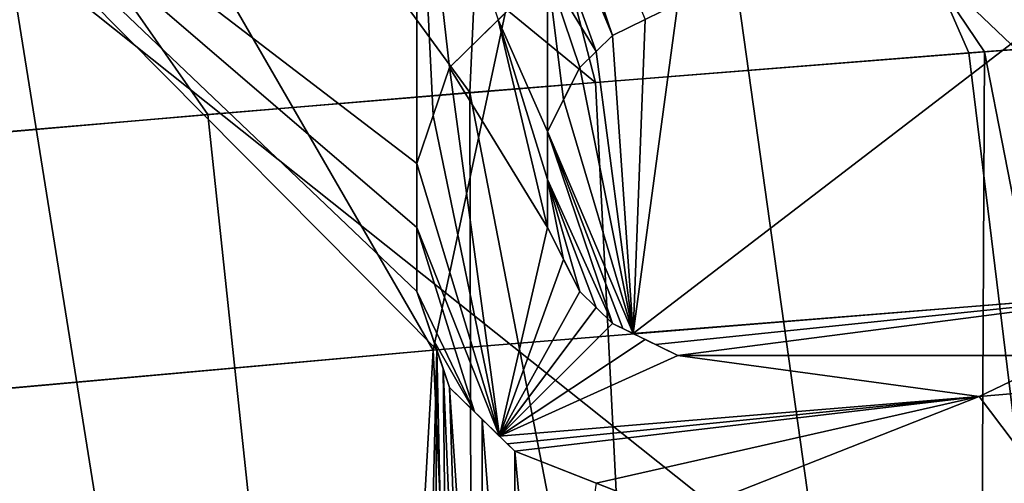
# Model space of a CAD drawing. Header units: millimetres. Extents: x -65 to 65, y -82 to 87.
# Tile 94 of 223: x -14.319 to -12.394, y 2.688 to 3.593. Entities that reach past the tile are written whole.
import ezdxf

# ---------------------------------------------------------------- set-up
doc = ezdxf.new("R2010")
doc.units = ezdxf.units.MM
doc.header["$LTSCALE"] = 101.851852
for name, color, linetype in [('10', 7, 'CONTINUOUS'), ('13', 7, 'CONTINUOUS'), ('14', 7, 'CONTINUOUS'), ('226', 7, 'CONTINUOUS'), ('227', 7, 'CONTINUOUS'), ('267', 7, 'CONTINUOUS'), ('268', 7, 'CONTINUOUS'), ('269', 7, 'CONTINUOUS'), ('270', 7, 'CONTINUOUS'), ('271', 7, 'CONTINUOUS'), ('272', 7, 'CONTINUOUS'), ('273', 7, 'CONTINUOUS'), ('274', 7, 'CONTINUOUS'), ('277', 7, 'CONTINUOUS'), ('278', 7, 'CONTINUOUS'), ('279', 7, 'CONTINUOUS'), ('280', 7, 'CONTINUOUS'), ('281', 7, 'CONTINUOUS'), ('282', 7, 'CONTINUOUS'), ('3', 7, 'CONTINUOUS'), ('470', 7, 'CONTINUOUS'), ('471', 7, 'CONTINUOUS'), ('472', 7, 'CONTINUOUS'), ('473', 7, 'CONTINUOUS'), ('474', 7, 'CONTINUOUS')]:
    doc.layers.add(name, color=color, linetype=linetype)

msp = doc.modelspace()

# ---------------------------------------------------------------- linework, layer by layer
at = {"layer": '10', "color": 7, "linetype": 'CONTINUOUS', "true_color": 0xebebeb}
for points in [[(-13.6891, 5.3915, 123.6354), (-11.6683, 3.5865, 124.4463), (-12.2736, 5.748, 123.9052), (-13.6891, 5.3915, 123.6354)], [(-15.0671, 5.0062, 123.3398), (-13.1929, 3.4708, 124.1137), (-13.6891, 5.3915, 123.6354), (-15.0671, 5.0062, 123.3398)], [(-13.1929, 3.4708, 124.1137), (-12.432, 3.5303, 124.2852), (-13.6891, 5.3915, 123.6354), (-13.1929, 3.4708, 124.1137)], [(-12.432, 3.5303, 124.2852), (-11.6683, 3.5865, 124.4463), (-13.6891, 5.3915, 123.6354), (-12.432, 3.5303, 124.2852)], [(-14.7056, 3.3425, 123.7403), (-13.9509, 3.4082, 123.9321), (-15.0671, 5.0062, 123.3398), (-14.7056, 3.3425, 123.7403)], [(-13.9509, 3.4082, 123.9321), (-13.1929, 3.4708, 124.1137), (-15.0671, 5.0062, 123.3398), (-13.9509, 3.4082, 123.9321)]]:
    msp.add_3dface(points, dxfattribs=at)
at = {"layer": '13', "color": 7, "linetype": 'CONTINUOUS', "true_color": 0xebebeb}
for points in [[(-13.1195, 2.9804, 122.06), (-12.0313, 3.067, 122.3132), (-13.0758, 2.959, 122.075), (-13.1195, 2.9804, 122.06)], [(-13.0758, 2.959, 122.075), (-12.0313, 3.067, 122.3132), (-13.0319, 2.9375, 122.0898), (-13.0758, 2.959, 122.075)], [(-13.0319, 2.9375, 122.0898), (-12.0313, 3.067, 122.3132), (-12.2671, 2.9375, 122.279), (-13.0319, 2.9375, 122.0898)], [(-13.5036, 2.948, 121.965), (-13.5426, 1.375, 122.2146), (-14.7934, 2.8328, 121.6249), (-13.5036, 2.948, 121.965)], [(-13.5107, 1.5936, 122.1871), (-13.5426, 1.375, 122.2146), (-13.5036, 2.948, 121.965), (-13.5107, 1.5936, 122.1871)], [(-13.4787, 1.8125, 122.1595), (-13.5107, 1.5936, 122.1871), (-13.5036, 2.948, 121.965), (-13.4787, 1.8125, 122.1595)], [(-13.4912, 2.9115, 121.9747), (-13.4787, 1.8125, 122.1595), (-13.5036, 2.948, 121.965), (-13.4912, 2.9115, 121.9747)], [(-13.4468, 1.875, 122.1577), (-13.4787, 1.8125, 122.1595), (-13.4912, 2.9115, 121.9747), (-13.4468, 1.875, 122.1577)], [(-13.4787, 2.875, 121.984), (-13.4468, 1.875, 122.1577), (-13.4912, 2.9115, 121.9747), (-13.4787, 2.875, 121.984)], [(-13.4149, 1.9375, 122.1558), (-13.4468, 1.875, 122.1577), (-13.4787, 2.875, 121.984), (-13.4149, 1.9375, 122.1558)], [(-13.4149, 2.8125, 122.0112), (-13.4149, 1.9375, 122.1558), (-13.4787, 2.875, 121.984), (-13.4149, 2.8125, 122.0112)], [(-14.7934, 2.8328, 121.6249), (-13.5426, 1, 122.2765), (-15.1522, -6.2256, 122.983), (-14.7934, 2.8328, 121.6249)], [(-13.5426, 1.1875, 122.2456), (-13.5426, 1, 122.2765), (-14.7934, 2.8328, 121.6249), (-13.5426, 1.1875, 122.2456)], [(-13.5426, 1.375, 122.2146), (-13.5426, 1.1875, 122.2456), (-14.7934, 2.8328, 121.6249), (-13.5426, 1.375, 122.2146)], [(-13.3511, 2, 122.1623), (-13.4149, 1.9375, 122.1558), (-13.4149, 2.8125, 122.0112), (-13.3511, 2, 122.1623)], [(-13.3511, 2.75, 122.0383), (-13.3511, 2, 122.1623), (-13.4149, 2.8125, 122.0112), (-13.3511, 2.75, 122.0383)], [(-13.2872, 2.0625, 122.1688), (-13.3511, 2, 122.1623), (-13.3511, 2.75, 122.0383), (-13.2872, 2.0625, 122.1688)], [(-13.1915, 2.6875, 122.0902), (-13.2872, 2.0625, 122.1688), (-13.3511, 2.75, 122.0383), (-13.1915, 2.6875, 122.0902)]]:
    msp.add_3dface(points, dxfattribs=at)
at = {"layer": '14', "color": 7, "linetype": 'CONTINUOUS', "true_color": 0xebebeb}
for points in [[(-13.5036, 2.948, 121.965), (-14.7934, 2.8328, 121.6249), (-14.8743, 4.3299, 121.3355), (-13.5036, 2.948, 121.965)], [(-13.5036, 2.948, 121.965), (-14.8743, 4.3299, 121.3355), (-13.5426, 3.0625, 121.9353), (-13.5036, 2.948, 121.965)], [(-13.5426, 3.0625, 121.9353), (-14.8743, 4.3299, 121.3355), (-13.5426, 3.1871, 121.9143), (-13.5426, 3.0625, 121.9353)], [(-13.5426, 3.1871, 121.9143), (-14.8743, 4.3299, 121.3355), (-13.5426, 3.3125, 121.8929), (-13.5426, 3.1871, 121.9143)], [(-13.5426, 3.3125, 121.8929), (-14.8743, 4.3299, 121.3355), (-13.5426, 4.0625, 121.7589), (-13.5426, 3.3125, 121.8929)], [(-13.5107, 3.4059, 121.8853), (-13.5426, 3.3125, 121.8929), (-13.5426, 4.0625, 121.7589), (-13.5107, 3.4059, 121.8853)], [(-13.4787, 3.5, 121.8773), (-13.5107, 3.4059, 121.8853), (-13.5426, 4.0625, 121.7589), (-13.4787, 3.5, 121.8773)], [(-13.3833, 3.5934, 121.886), (-13.4787, 3.5, 121.8773), (-13.5426, 4.0625, 121.7589), (-13.3833, 3.5934, 121.886)], [(-12.0313, 3.067, 122.3132), (-13.1195, 2.9804, 122.06), (-12.2769, 3.625, 122.1584), (-12.0313, 3.067, 122.3132)], [(-12.2769, 3.625, 122.1584), (-13.1195, 2.9804, 122.06), (-13.0319, 3.625, 121.9715), (-12.2769, 3.625, 122.1584)], [(-13.0319, 3.625, 121.9715), (-13.1195, 2.9804, 122.06), (-13.0958, 3.5937, 121.9607), (-13.0319, 3.625, 121.9715)], [(-13.0958, 3.5937, 121.9607), (-13.1195, 2.9804, 122.06), (-13.1596, 3.5625, 121.9498), (-13.0958, 3.5937, 121.9607)], [(-13.1596, 3.5625, 121.9498), (-13.1195, 2.9804, 122.06), (-13.1915, 3.5312, 121.947), (-13.1596, 3.5625, 121.9498)], [(-13.1915, 3.5312, 121.947), (-13.1195, 2.9804, 122.06), (-13.2234, 3.5, 121.9442), (-13.1915, 3.5312, 121.947)], [(-13.2234, 3.5, 121.9442), (-13.1195, 2.9804, 122.06), (-13.2554, 3.4374, 121.9469), (-13.2234, 3.5, 121.9442)], [(-13.2554, 3.4374, 121.9469), (-13.1195, 2.9804, 122.06), (-13.2872, 3.375, 121.9494), (-13.2554, 3.4374, 121.9469)], [(-13.2872, 3.375, 121.9494), (-13.1195, 2.9804, 122.06), (-13.1395, 2.9902, 122.0529), (-13.2872, 3.375, 121.9494)], [(-13.2872, 3.281, 121.9656), (-13.2872, 3.375, 121.9494), (-13.1596, 3, 122.0461), (-13.2872, 3.281, 121.9656)], [(-13.1596, 3, 122.0461), (-13.2872, 3.375, 121.9494), (-13.1395, 2.9902, 122.0529), (-13.1596, 3, 122.0461)], [(-13.2872, 3.1875, 121.9815), (-13.2872, 3.281, 121.9656), (-13.2553, 3.125, 122.0004), (-13.2872, 3.1875, 121.9815)], [(-13.2553, 3.125, 122.0004), (-13.2872, 3.281, 121.9656), (-13.2234, 3.0625, 122.0192), (-13.2553, 3.125, 122.0004)], [(-13.2234, 3.0625, 122.0192), (-13.2872, 3.281, 121.9656), (-13.1915, 3.0313, 122.0326), (-13.2234, 3.0625, 122.0192)], [(-13.1915, 3.0313, 122.0326), (-13.2872, 3.281, 121.9656), (-13.1596, 3, 122.0461), (-13.1915, 3.0313, 122.0326)], [(-13.5231, 3.0052, 121.95), (-13.5036, 2.948, 121.965), (-13.5426, 3.0625, 121.9353), (-13.5231, 3.0052, 121.95)]]:
    msp.add_3dface(points, dxfattribs=at)
at = {"layer": '226', "color": 7, "linetype": 'CONTINUOUS', "true_color": 0xebebeb}
for points in [[(-11.5, 2.9375, 121.4176), (-12.2672, 2.625, 121.2888), (-12.4426, 2.8568, 121.207), (-11.5, 2.9375, 121.4176)], [(-13.366, 2.7647, 120.9843), (-13.381, 2.7793, 120.9776), (-12.4426, 2.8568, 121.207), (-13.366, 2.7647, 120.9843)], [(-13.3511, 2.75, 120.9908), (-13.366, 2.7647, 120.9843), (-12.4426, 2.8568, 121.207), (-13.3511, 2.75, 120.9908)], [(-13.1915, 2.6875, 121.0435), (-13.3511, 2.75, 120.9908), (-12.4426, 2.8568, 121.207), (-13.1915, 2.6875, 121.0435)], [(-13.0319, 2.625, 121.0956), (-13.1915, 2.6875, 121.0435), (-12.4426, 2.8568, 121.207), (-13.0319, 2.625, 121.0956)], [(-12.2672, 2.625, 121.2888), (-13.0319, 2.625, 121.0956), (-12.4426, 2.8568, 121.207), (-12.2672, 2.625, 121.2888)]]:
    msp.add_3dface(points, dxfattribs=at)
at = {"layer": '227', "color": 7, "linetype": 'CONTINUOUS', "true_color": 0xebebeb}
for points in [[(-13.4787, 4.5, 120.6394), (-13.1596, 3.5625, 120.9011), (-13.5107, 4.406, 120.6492), (-13.4787, 4.5, 120.6394)], [(-13.0958, 3.5937, 120.9123), (-13.1596, 3.5625, 120.9011), (-13.4787, 4.5, 120.6394), (-13.0958, 3.5937, 120.9123)], [(-13.1596, 3.5625, 120.9011), (-13.1915, 3.5312, 120.8983), (-13.5107, 4.406, 120.6492), (-13.1596, 3.5625, 120.9011)], [(-13.1915, 3.5312, 120.8983), (-13.2872, 3.6875, 120.8448), (-13.5107, 4.406, 120.6492), (-13.1915, 3.5312, 120.8983)], [(-13.2872, 3.6875, 120.8448), (-13.2872, 3.375, 120.9007), (-13.3833, 3.5934, 120.8361), (-13.2872, 3.6875, 120.8448)], [(-13.1915, 3.5312, 120.8983), (-13.2234, 3.5, 120.8955), (-13.2872, 3.6875, 120.8448), (-13.1915, 3.5312, 120.8983)], [(-13.2234, 3.5, 120.8955), (-13.2554, 3.4374, 120.8981), (-13.2872, 3.6875, 120.8448), (-13.2234, 3.5, 120.8955)], [(-13.2554, 3.4374, 120.8981), (-13.2872, 3.375, 120.9007), (-13.2872, 3.6875, 120.8448), (-13.2554, 3.4374, 120.8981)], [(-13.2872, 3.1875, 120.9334), (-13.4787, 3.5, 120.8272), (-13.3833, 3.5934, 120.8361), (-13.2872, 3.1875, 120.9334)], [(-13.2872, 3.375, 120.9007), (-13.2872, 3.281, 120.9172), (-13.3833, 3.5934, 120.8361), (-13.2872, 3.375, 120.9007)], [(-13.2872, 3.281, 120.9172), (-13.2872, 3.1875, 120.9334), (-13.3833, 3.5934, 120.8361), (-13.2872, 3.281, 120.9172)], [(-13.4787, 3.5, 120.8272), (-13.381, 2.7793, 120.9776), (-13.5107, 3.4059, 120.8353), (-13.4787, 3.5, 120.8272)], [(-13.2872, 3.1875, 120.9334), (-13.381, 2.7793, 120.9776), (-13.4787, 3.5, 120.8272), (-13.2872, 3.1875, 120.9334)], [(-13.381, 2.7793, 120.9776), (-13.5426, 3.3125, 120.8431), (-13.5107, 3.4059, 120.8353), (-13.381, 2.7793, 120.9776)], [(-13.5426, 3.3125, 120.8431), (-13.381, 2.7793, 120.9776), (-13.5426, 3.1871, 120.8648), (-13.5426, 3.3125, 120.8431)], [(-13.381, 2.7793, 120.9776), (-13.4299, 2.8272, 120.9561), (-13.5426, 3.1871, 120.8648), (-13.381, 2.7793, 120.9776)], [(-13.4299, 2.8272, 120.9561), (-13.5426, 3.0625, 120.8862), (-13.5426, 3.1871, 120.8648), (-13.4299, 2.8272, 120.9561)], [(-13.2872, 3.1875, 120.9334), (-13.2553, 3.125, 120.9526), (-13.381, 2.7793, 120.9776), (-13.2872, 3.1875, 120.9334)], [(-13.2553, 3.125, 120.9526), (-13.2234, 3.0625, 120.9717), (-13.381, 2.7793, 120.9776), (-13.2553, 3.125, 120.9526)], [(-13.4299, 2.8272, 120.9561), (-13.5106, 2.9687, 120.9107), (-13.5426, 3.0625, 120.8862), (-13.4299, 2.8272, 120.9561)], [(-13.2234, 3.0625, 120.9717), (-13.1915, 3.0313, 120.9855), (-13.381, 2.7793, 120.9776), (-13.2234, 3.0625, 120.9717)], [(-13.1915, 3.0313, 120.9855), (-13.1596, 3, 120.9992), (-13.381, 2.7793, 120.9776), (-13.1915, 3.0313, 120.9855)], [(-13.1596, 3, 120.9992), (-13.0959, 2.9688, 121.0212), (-13.381, 2.7793, 120.9776), (-13.1596, 3, 120.9992)], [(-13.4299, 2.8272, 120.9561), (-13.4787, 2.875, 120.9351), (-13.5106, 2.9687, 120.9107), (-13.4299, 2.8272, 120.9561)], [(-13.0959, 2.9688, 121.0212), (-13.0319, 2.9375, 121.0431), (-13.381, 2.7793, 120.9776), (-13.0959, 2.9688, 121.0212)], [(-13.381, 2.7793, 120.9776), (-13.0319, 2.9375, 121.0431), (-12.4426, 2.8568, 121.207), (-13.381, 2.7793, 120.9776)], [(-13.0319, 2.9375, 121.0431), (-12.2753, 2.9375, 121.2342), (-12.4426, 2.8568, 121.207), (-13.0319, 2.9375, 121.0431)], [(-12.2753, 2.9375, 121.2342), (-11.5, 2.9375, 121.4176), (-12.4426, 2.8568, 121.207), (-12.2753, 2.9375, 121.2342)]]:
    msp.add_3dface(points, dxfattribs=at)
at = {"layer": '267', "color": 7, "linetype": 'CONTINUOUS', "true_color": 0xebebeb}
for points in [[(-13.0319, 3.625, 121.9715), (-13.0958, 3.5937, 121.9607), (-13.1596, 3.5625, 121.9498), (-13.0319, 3.625, 121.9715)], [(-13.0319, 3.625, 121.9715), (-13.1596, 3.5625, 121.9498), (-13.0319, 3.625, 120.9233), (-13.0319, 3.625, 121.9715)], [(-13.0319, 3.625, 120.9233), (-13.1596, 3.5625, 121.9498), (-13.0958, 3.5937, 120.9123), (-13.0319, 3.625, 120.9233)], [(-13.1596, 3.5625, 121.9498), (-13.1596, 3.5625, 120.9011), (-13.0958, 3.5937, 120.9123), (-13.1596, 3.5625, 121.9498)]]:
    msp.add_3dface(points, dxfattribs=at)
at = {"layer": '268', "color": 7, "linetype": 'CONTINUOUS', "true_color": 0xebebeb}
for points in [[(-13.2234, 3.5, 121.9442), (-13.1596, 3.5625, 120.9011), (-13.1915, 3.5312, 121.947), (-13.2234, 3.5, 121.9442)], [(-13.1596, 3.5625, 120.9011), (-13.2234, 3.5, 121.9442), (-13.1915, 3.5312, 120.8983), (-13.1596, 3.5625, 120.9011)], [(-13.1596, 3.5625, 121.9498), (-13.1915, 3.5312, 121.947), (-13.1596, 3.5625, 120.9011), (-13.1596, 3.5625, 121.9498)], [(-13.2234, 3.5, 121.9442), (-13.2234, 3.5, 120.8955), (-13.1915, 3.5312, 120.8983), (-13.2234, 3.5, 121.9442)]]:
    msp.add_3dface(points, dxfattribs=at)
at = {"layer": '269', "color": 7, "linetype": 'CONTINUOUS', "true_color": 0xebebeb}
for points in [[(-13.2234, 3.5, 121.9442), (-13.2554, 3.4374, 121.9469), (-13.2872, 3.375, 120.9007), (-13.2234, 3.5, 121.9442)], [(-13.2234, 3.5, 121.9442), (-13.2872, 3.375, 120.9007), (-13.2554, 3.4374, 120.8981), (-13.2234, 3.5, 121.9442)], [(-13.2234, 3.5, 120.8955), (-13.2234, 3.5, 121.9442), (-13.2554, 3.4374, 120.8981), (-13.2234, 3.5, 120.8955)], [(-13.2554, 3.4374, 121.9469), (-13.2872, 3.375, 121.9494), (-13.2872, 3.375, 120.9007), (-13.2554, 3.4374, 121.9469)]]:
    msp.add_3dface(points, dxfattribs=at)
at = {"layer": '270', "color": 7, "linetype": 'CONTINUOUS', "true_color": 0xebebeb}
for points in [[(-13.2872, 3.375, 121.9494), (-13.2872, 3.281, 121.9656), (-13.2872, 3.1875, 120.9334), (-13.2872, 3.375, 121.9494)], [(-13.2872, 3.375, 120.9007), (-13.2872, 3.375, 121.9494), (-13.2872, 3.281, 120.9172), (-13.2872, 3.375, 120.9007)], [(-13.2872, 3.375, 121.9494), (-13.2872, 3.1875, 120.9334), (-13.2872, 3.281, 120.9172), (-13.2872, 3.375, 121.9494)], [(-13.2872, 3.281, 121.9656), (-13.2872, 3.1875, 121.9815), (-13.2872, 3.1875, 120.9334), (-13.2872, 3.281, 121.9656)]]:
    msp.add_3dface(points, dxfattribs=at)
at = {"layer": '271', "color": 7, "linetype": 'CONTINUOUS', "true_color": 0xebebeb}
for points in [[(-13.2872, 3.1875, 121.9815), (-13.2553, 3.125, 122.0004), (-13.2234, 3.0625, 120.9717), (-13.2872, 3.1875, 121.9815)], [(-13.2872, 3.1875, 120.9334), (-13.2872, 3.1875, 121.9815), (-13.2553, 3.125, 120.9526), (-13.2872, 3.1875, 120.9334)], [(-13.2872, 3.1875, 121.9815), (-13.2234, 3.0625, 120.9717), (-13.2553, 3.125, 120.9526), (-13.2872, 3.1875, 121.9815)], [(-13.2553, 3.125, 122.0004), (-13.2234, 3.0625, 122.0192), (-13.2234, 3.0625, 120.9717), (-13.2553, 3.125, 122.0004)]]:
    msp.add_3dface(points, dxfattribs=at)
at = {"layer": '272', "color": 7, "linetype": 'CONTINUOUS', "true_color": 0xebebeb}
for points in [[(-13.2234, 3.0625, 122.0192), (-13.1915, 3.0313, 122.0326), (-13.1596, 3, 120.9992), (-13.2234, 3.0625, 122.0192)], [(-13.2234, 3.0625, 120.9717), (-13.2234, 3.0625, 122.0192), (-13.1915, 3.0313, 120.9855), (-13.2234, 3.0625, 120.9717)], [(-13.1915, 3.0313, 120.9855), (-13.2234, 3.0625, 122.0192), (-13.1596, 3, 120.9992), (-13.1915, 3.0313, 120.9855)], [(-13.1915, 3.0313, 122.0326), (-13.1596, 3, 122.0461), (-13.1596, 3, 120.9992), (-13.1915, 3.0313, 122.0326)]]:
    msp.add_3dface(points, dxfattribs=at)
at = {"layer": '273', "color": 7, "linetype": 'CONTINUOUS', "true_color": 0xebebeb}
for points in [[(-13.1596, 3, 122.0461), (-13.1395, 2.9902, 122.0529), (-13.0319, 2.9375, 121.0431), (-13.1596, 3, 122.0461)], [(-13.1596, 3, 120.9992), (-13.1596, 3, 122.0461), (-13.0959, 2.9688, 121.0212), (-13.1596, 3, 120.9992)], [(-13.0959, 2.9688, 121.0212), (-13.1596, 3, 122.0461), (-13.0319, 2.9375, 121.0431), (-13.0959, 2.9688, 121.0212)], [(-13.1395, 2.9902, 122.0529), (-13.1195, 2.9804, 122.06), (-13.0319, 2.9375, 121.0431), (-13.1395, 2.9902, 122.0529)], [(-13.1195, 2.9804, 122.06), (-13.0758, 2.959, 122.075), (-13.0319, 2.9375, 121.0431), (-13.1195, 2.9804, 122.06)], [(-13.0758, 2.959, 122.075), (-13.0319, 2.9375, 122.0898), (-13.0319, 2.9375, 121.0431), (-13.0758, 2.959, 122.075)]]:
    msp.add_3dface(points, dxfattribs=at)
at = {"layer": '274', "color": 7, "linetype": 'CONTINUOUS', "true_color": 0xebebeb}
for points in [[(-13.0319, 2.9375, 122.0898), (-12.2671, 2.9375, 122.279), (-13.0319, 2.9375, 121.0431), (-13.0319, 2.9375, 122.0898)], [(-13.0319, 2.9375, 121.0431), (-12.2671, 2.9375, 122.279), (-12.2753, 2.9375, 121.2342), (-13.0319, 2.9375, 121.0431)]]:
    msp.add_3dface(points, dxfattribs=at)
at = {"layer": '277', "color": 7, "linetype": 'CONTINUOUS', "true_color": 0xebebeb}
for points in [[(-13.0319, 2.625, 122.1416), (-13.1915, 2.6875, 122.0902), (-13.3511, 2.75, 122.0383), (-13.0319, 2.625, 122.1416)], [(-13.0319, 2.625, 122.1416), (-13.3511, 2.75, 122.0383), (-13.0319, 2.625, 121.0956), (-13.0319, 2.625, 122.1416)], [(-13.0319, 2.625, 121.0956), (-13.3511, 2.75, 122.0383), (-13.1915, 2.6875, 121.0435), (-13.0319, 2.625, 121.0956)], [(-13.3511, 2.75, 122.0383), (-13.3511, 2.75, 120.9908), (-13.1915, 2.6875, 121.0435), (-13.3511, 2.75, 122.0383)]]:
    msp.add_3dface(points, dxfattribs=at)
at = {"layer": '278', "color": 7, "linetype": 'CONTINUOUS', "true_color": 0xebebeb}
for points in [[(-13.4787, 2.875, 121.984), (-13.3511, 2.75, 120.9908), (-13.4149, 2.8125, 122.0112), (-13.4787, 2.875, 121.984)], [(-13.3511, 2.75, 120.9908), (-13.4787, 2.875, 121.984), (-13.366, 2.7647, 120.9843), (-13.3511, 2.75, 120.9908)], [(-13.4787, 2.875, 121.984), (-13.4787, 2.875, 120.9351), (-13.366, 2.7647, 120.9843), (-13.4787, 2.875, 121.984)], [(-13.4299, 2.8272, 120.9561), (-13.381, 2.7793, 120.9776), (-13.4787, 2.875, 120.9351), (-13.4299, 2.8272, 120.9561)], [(-13.4787, 2.875, 120.9351), (-13.381, 2.7793, 120.9776), (-13.366, 2.7647, 120.9843), (-13.4787, 2.875, 120.9351)], [(-13.3511, 2.75, 122.0383), (-13.4149, 2.8125, 122.0112), (-13.3511, 2.75, 120.9908), (-13.3511, 2.75, 122.0383)]]:
    msp.add_3dface(points, dxfattribs=at)
at = {"layer": '279', "color": 7, "linetype": 'CONTINUOUS', "true_color": 0xebebeb}
for points in [[(-13.5231, 3.0052, 121.95), (-13.5426, 3.0625, 121.9353), (-13.4787, 2.875, 120.9351), (-13.5231, 3.0052, 121.95)], [(-13.4787, 2.875, 120.9351), (-13.5426, 3.0625, 121.9353), (-13.5106, 2.9687, 120.9107), (-13.4787, 2.875, 120.9351)], [(-13.5106, 2.9687, 120.9107), (-13.5426, 3.0625, 121.9353), (-13.5426, 3.0625, 120.8862), (-13.5106, 2.9687, 120.9107)], [(-13.4787, 2.875, 121.984), (-13.5036, 2.948, 121.965), (-13.5231, 3.0052, 121.95), (-13.4787, 2.875, 121.984)], [(-13.4787, 2.875, 121.984), (-13.5231, 3.0052, 121.95), (-13.4787, 2.875, 120.9351), (-13.4787, 2.875, 121.984)], [(-13.4787, 2.875, 121.984), (-13.4912, 2.9115, 121.9747), (-13.5036, 2.948, 121.965), (-13.4787, 2.875, 121.984)]]:
    msp.add_3dface(points, dxfattribs=at)
at = {"layer": '280', "color": 7, "linetype": 'CONTINUOUS', "true_color": 0xebebeb}
for points in [[(-13.5426, 3.0625, 121.9353), (-13.5426, 3.1871, 121.9143), (-13.5426, 3.3125, 121.8929), (-13.5426, 3.0625, 121.9353)], [(-13.5426, 3.0625, 121.9353), (-13.5426, 3.3125, 121.8929), (-13.5426, 3.0625, 120.8862), (-13.5426, 3.0625, 121.9353)], [(-13.5426, 3.0625, 120.8862), (-13.5426, 3.3125, 121.8929), (-13.5426, 3.1871, 120.8648), (-13.5426, 3.0625, 120.8862)], [(-13.5426, 3.3125, 121.8929), (-13.5426, 3.3125, 120.8431), (-13.5426, 3.1871, 120.8648), (-13.5426, 3.3125, 121.8929)]]:
    msp.add_3dface(points, dxfattribs=at)
at = {"layer": '281', "color": 7, "linetype": 'CONTINUOUS', "true_color": 0xebebeb}
for points in [[(-13.5426, 3.3125, 121.8929), (-13.5107, 3.4059, 121.8853), (-13.4787, 3.5, 121.8773), (-13.5426, 3.3125, 121.8929)], [(-13.5426, 3.3125, 121.8929), (-13.4787, 3.5, 121.8773), (-13.5426, 3.3125, 120.8431), (-13.5426, 3.3125, 121.8929)], [(-13.5426, 3.3125, 120.8431), (-13.4787, 3.5, 121.8773), (-13.5107, 3.4059, 120.8353), (-13.5426, 3.3125, 120.8431)], [(-13.4787, 3.5, 121.8773), (-13.4787, 3.5, 120.8272), (-13.5107, 3.4059, 120.8353), (-13.4787, 3.5, 121.8773)]]:
    msp.add_3dface(points, dxfattribs=at)
at = {"layer": '282', "color": 7, "linetype": 'CONTINUOUS', "true_color": 0xebebeb}
for points in [[(-13.4787, 3.5, 121.8773), (-13.3833, 3.5934, 121.886), (-13.2872, 3.6875, 120.8448), (-13.4787, 3.5, 121.8773)], [(-13.4787, 3.5, 121.8773), (-13.2872, 3.6875, 120.8448), (-13.3833, 3.5934, 120.8361), (-13.4787, 3.5, 121.8773)], [(-13.4787, 3.5, 120.8272), (-13.4787, 3.5, 121.8773), (-13.3833, 3.5934, 120.8361), (-13.4787, 3.5, 120.8272)]]:
    msp.add_3dface(points, dxfattribs=at)
at = {"layer": '3', "color": 7, "linetype": 'CONTINUOUS', "true_color": 0xebebeb}
for points in [[(-12.432, 3.5303, 124.2852), (-9.7617, -10.1186, 127.1648), (-11.6683, 3.5865, 124.4463), (-12.432, 3.5303, 124.2852)], [(-13.1929, 3.4708, 124.1137), (-12.4998, -10.2237, 126.569), (-12.432, 3.5303, 124.2852), (-13.1929, 3.4708, 124.1137)], [(-12.4998, -10.2237, 126.569), (-9.7617, -10.1186, 127.1648), (-12.432, 3.5303, 124.2852), (-12.4998, -10.2237, 126.569)], [(-13.9509, 3.4082, 123.9321), (-12.4998, -10.2237, 126.569), (-13.1929, 3.4708, 124.1137), (-13.9509, 3.4082, 123.9321)], [(-14.7056, 3.3425, 123.7403), (-12.4998, -10.2237, 126.569), (-13.9509, 3.4082, 123.9321), (-14.7056, 3.3425, 123.7403)], [(-15.4568, 3.274, 123.5384), (-12.4998, -10.2237, 126.569), (-14.7056, 3.3425, 123.7403), (-15.4568, 3.274, 123.5384)], [(-15.1999, -10.3544, 125.8276), (-12.4998, -10.2237, 126.569), (-15.4568, 3.274, 123.5384), (-15.1999, -10.3544, 125.8276)]]:
    msp.add_3dface(points, dxfattribs=at)
at = {"layer": '470', "color": 7, "linetype": 'CONTINUOUS', "true_color": 0xebebeb}
for points in [[(-11.3696, 2.5834, 119.4273), (-11.5786, 4.4634, 119.0288), (-12.981, 4.1177, 118.7403), (-11.3696, 2.5834, 119.4273)], [(-12.7513, 2.4746, 119.1001), (-12.981, 4.1177, 118.7403), (-14.3449, 3.7436, 118.423), (-12.7513, 2.4746, 119.1001)], [(-12.7513, 2.4746, 119.1001), (-11.3696, 2.5834, 119.4273), (-12.981, 4.1177, 118.7403), (-12.7513, 2.4746, 119.1001)], [(-14.1228, 2.3546, 118.735), (-14.3449, 3.7436, 118.423), (-15.6684, 3.3455, 118.0788), (-14.1228, 2.3546, 118.735)], [(-14.1228, 2.3546, 118.735), (-12.7513, 2.4746, 119.1001), (-14.3449, 3.7436, 118.423), (-14.1228, 2.3546, 118.735)], [(-15.483, 2.2241, 118.3324), (-14.1228, 2.3546, 118.735), (-15.6684, 3.3455, 118.0788), (-15.483, 2.2241, 118.3324)]]:
    msp.add_3dface(points, dxfattribs=at)
at = {"layer": '471', "color": 7, "linetype": 'CONTINUOUS', "true_color": 0xebebeb}
for points in [[(-12.4627, 3.5284, 124.2784), (-10.7715, -10.3177, 126.9906), (-11.4824, 3.6, 124.4839), (-12.4627, 3.5284, 124.2784)], [(-13.4385, 3.4513, 124.056), (-10.7715, -10.3177, 126.9906), (-12.4627, 3.5284, 124.2784), (-13.4385, 3.4513, 124.056)], [(-14.4093, 3.3689, 123.8169), (-13.4068, -10.4281, 126.3644), (-13.4385, 3.4513, 124.056), (-14.4093, 3.3689, 123.8169)], [(-13.4068, -10.4281, 126.3644), (-10.7715, -10.3177, 126.9906), (-13.4385, 3.4513, 124.056), (-13.4068, -10.4281, 126.3644)], [(-15.3745, 3.2817, 123.561), (-13.4068, -10.4281, 126.3644), (-14.4093, 3.3689, 123.8169), (-15.3745, 3.2817, 123.561)], [(-16.3339, 3.1897, 123.2885), (-13.4068, -10.4281, 126.3644), (-15.3745, 3.2817, 123.561), (-16.3339, 3.1897, 123.2885)], [(-16.0038, -10.5625, 125.6024), (-13.4068, -10.4281, 126.3644), (-16.3339, 3.1897, 123.2885), (-16.0038, -10.5625, 125.6024)]]:
    msp.add_3dface(points, dxfattribs=at)
at = {"layer": '472', "color": 7, "linetype": 'CONTINUOUS', "true_color": 0xebebeb}
for points in [[(-13.4385, 3.4513, 124.056), (-13.3442, 5.5369, 123.6931), (-14.6921, 5.1635, 123.414), (-13.4385, 3.4513, 124.056)], [(-13.4385, 3.4513, 124.056), (-12.4627, 3.5284, 124.2784), (-13.3442, 5.5369, 123.6931), (-13.4385, 3.4513, 124.056)], [(-12.4627, 3.5284, 124.2784), (-11.4824, 3.6, 124.4839), (-13.3442, 5.5369, 123.6931), (-12.4627, 3.5284, 124.2784)], [(-14.4093, 3.3689, 123.8169), (-13.4385, 3.4513, 124.056), (-14.6921, 5.1635, 123.414), (-14.4093, 3.3689, 123.8169)]]:
    msp.add_3dface(points, dxfattribs=at)
at = {"layer": '473', "color": 7, "linetype": 'CONTINUOUS', "true_color": 0xebebeb}
for points in [[(-13.5108, 2.9475, 121.9635), (-12.0469, 3.0659, 122.3097), (-12.8968, -10.2359, 124.3048), (-13.5108, 2.9475, 121.9635)], [(-12.8968, -10.2359, 124.3048), (-12.0469, 3.0659, 122.3097), (-11.4956, -11.3713, 124.857), (-12.8968, -10.2359, 124.3048)], [(-14.964, 2.8167, 121.5774), (-13.5108, 2.9475, 121.9635), (-14.188, -8.9717, 123.726), (-14.964, 2.8167, 121.5774)], [(-14.188, -8.9717, 123.726), (-13.5108, 2.9475, 121.9635), (-12.8968, -10.2359, 124.3048), (-14.188, -8.9717, 123.726)], [(-15.3565, -7.5898, 123.1366), (-14.964, 2.8167, 121.5774), (-14.188, -8.9717, 123.726), (-15.3565, -7.5898, 123.1366)]]:
    msp.add_3dface(points, dxfattribs=at)
at = {"layer": '474', "color": 7, "linetype": 'CONTINUOUS', "true_color": 0xebebeb}
for points in [[(-11.7682, 5.1598, 121.9837), (-12.0469, 3.0659, 122.3097), (-13.1047, 4.8438, 121.7227), (-11.7682, 5.1598, 121.9837)], [(-13.1047, 4.8438, 121.7227), (-13.5108, 2.9475, 121.9635), (-14.4099, 4.502, 121.4367), (-13.1047, 4.8438, 121.7227)], [(-12.0469, 3.0659, 122.3097), (-13.5108, 2.9475, 121.9635), (-13.1047, 4.8438, 121.7227), (-12.0469, 3.0659, 122.3097)], [(-13.5108, 2.9475, 121.9635), (-14.964, 2.8167, 121.5774), (-14.4099, 4.502, 121.4367), (-13.5108, 2.9475, 121.9635)]]:
    msp.add_3dface(points, dxfattribs=at)

doc.saveas('drawing.dxf')
